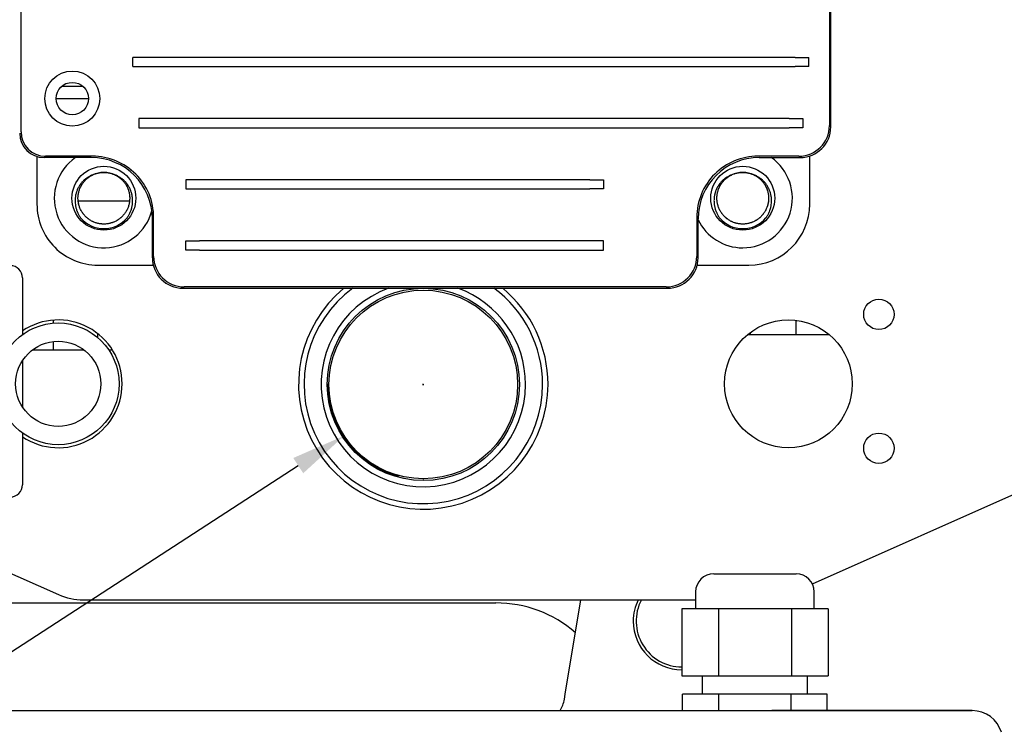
# Model space of a CAD drawing. Header units: millimetres. Extents: x -4265 to -1871, y -660 to 1033.
# Tile 9 of 42: x -3523 to -3362, y 587 to 704. Entities that reach past the tile are written whole.
import ezdxf

# ---------------------------------------------------------------- set-up
doc = ezdxf.new("R2010")
doc.units = ezdxf.units.MM
doc.dimstyles.get("Standard").update_dxf_attribs({"dimtxt": 20, "dimasz": 9, "dimexe": 9, "dimexo": 9, "dimgap": 9, "dimtad": 0, "dimtih": 1, "dimtoh": 1, "dimdsep": 46, "dimtxsty": 'Standard', "dimcen": 0.09, "dimadec": 0, "dimazin": 0, "dimtfac": 1, "dimtofl": 0, "dimtmove": 0, "dimatfit": 3, "dimfxl": 0, "dimtolj": 1, "dimtzin": 0, "dimarcsym": 0})

# ---------------------------------------------------------------- blocks, each defined once
blk = doc.blocks.new('*D21')
at = {"color": 0, "lineweight": -2}
for p, q in [((-3521.66, 712.02), (-3719.46, 712.02)), ((-3710.46, 703.02), (-3710.46, 449.65)), ((-3710.46, 158.28), (-3710.46, 411.65)), ((-3466.08, 149.28), (-3719.46, 149.28))]:
    blk.add_line(p, q, dxfattribs=at)
at = {"color": 0, "lineweight": 18}
for points in [[(-3711.96, 703.02), (-3708.96, 703.02), (-3710.46, 712.02)], [(-3711.96, 158.28), (-3708.96, 158.28), (-3710.46, 149.28)]]:
    blk.add_solid(points, dxfattribs=at)
at = {"layer": 'Defpoints', "color": 0, "lineweight": 18}
for p in [(-3710.46, 712.02), (-3512.66, 712.02), (-3457.08, 149.28)]:
    blk.add_point(p, dxfattribs=at)
at = {"color": 0, "lineweight": 18, "insert": (-3710.46, 430.65), "char_height": 20, "attachment_point": 5}
blk.add_mtext('\\A1;565', dxfattribs=at)
blk = doc.blocks.new('*D25')
at = {"color": 0, "lineweight": -2}
for p, q in [((-3457.12, 644.17), (-3456.94, 644.17)), ((-3457.03, 644.08), (-3457.03, 644.26)), ((-3618.52, 539.39), (-3477.59, 630.84)), ((-3627.52, 539.39), (-3618.52, 539.39))]:
    blk.add_line(p, q, dxfattribs=at)
at = {"color": 0, "lineweight": 18}
blk.add_solid([(-3478.4, 632.09), (-3476.77, 629.58), (-3470.04, 635.74)], dxfattribs=at)
at = {"layer": 'Defpoints', "color": 0, "lineweight": 18}
for p in [(-3444.03, 652.61), (-3470.04, 635.74)]:
    blk.add_point(p, dxfattribs=at)
at = {"color": 0, "lineweight": 18, "insert": (-3659.85, 539.39), "char_height": 20, "attachment_point": 5}
blk.add_mtext('\\A1;∅31', dxfattribs=at)

msp = doc.modelspace()

# ---------------------------------------------------------------- linework, layer by layer
for p, q in [((-3523.148, 685.694), (-3523.148, 767.74)), ((-3390.289, 767.74), (-3390.289, 686.699)), ((-3390.072, 686.485), (-3390.072, 739.493)), ((-3502.521, 697.916), (-3504.768, 697.916)), ((-3504.768, 696.409), (-3504.768, 697.916)), ((-3395.916, 697.916), (-3502.521, 697.916)), ((-3395.916, 697.916), (-3393.669, 697.916)), ((-3393.669, 696.409), (-3393.669, 697.916)), ((-3504.768, 696.409), (-3502.521, 696.409)), ((-3502.521, 696.409), (-3395.916, 696.409)), ((-3393.669, 696.409), (-3395.916, 696.409)), ((-3512.96, 693.154), (-3516.477, 693.154)), ((-3517.382, 691.154), (-3512.055, 691.154)), ((-3501.516, 687.866), (-3503.763, 687.866)), ((-3503.763, 687.866), (-3503.763, 686.359)), ((-3396.921, 687.866), (-3501.516, 687.866)), ((-3396.921, 687.866), (-3394.674, 687.866)), ((-3394.674, 687.866), (-3394.674, 686.359)), ((-3503.763, 686.359), (-3501.516, 686.359)), ((-3501.516, 686.359), (-3396.921, 686.359)), ((-3394.674, 686.359), (-3396.921, 686.359)), ((-3520.533, 681.64), (-3520.533, 673.777)), ((-3511.616, 681.461), (-3519.345, 681.461)), ((-3511.402, 681.678), (-3519.132, 681.678)), ((-3395.311, 681.678), (-3402.036, 681.678)), ((-3401.822, 681.461), (-3395.097, 681.461)), ((-3393.533, 673.777), (-3393.533, 681.71)), ((-3493.791, 677.816), (-3496.038, 677.816)), ((-3496.038, 677.816), (-3496.038, 676.309)), ((-3429.647, 677.816), (-3493.791, 677.816)), ((-3429.647, 677.816), (-3427.399, 677.816)), ((-3427.399, 677.816), (-3427.399, 676.309)), ((-3496.038, 676.309), (-3493.791, 676.309)), ((-3493.791, 676.309), (-3429.647, 676.309)), ((-3427.399, 676.309), (-3429.647, 676.309)), ((-3505.325, 674.277), (-3513.74, 674.277)), ((-3501.349, 665.216), (-3501.349, 671.624)), ((-3412.089, 671.624), (-3412.089, 665.216)), ((-3501.566, 665.003), (-3501.566, 671.411)), ((-3411.872, 665.003), (-3411.872, 671.411)), ((-3496.038, 667.766), (-3493.791, 667.766)), ((-3496.038, 666.259), (-3496.038, 667.766)), ((-3429.647, 667.766), (-3493.791, 667.766)), ((-3427.399, 667.766), (-3429.647, 667.766)), ((-3427.399, 666.259), (-3427.399, 667.766)), ((-3493.791, 666.259), (-3496.038, 666.259)), ((-3493.791, 666.259), (-3429.647, 666.259)), ((-3429.647, 666.259), (-3427.399, 666.259)), ((-3510.533, 663.777), (-3501.414, 663.777)), ((-3412.023, 663.777), (-3403.533, 663.777)), ((-3522.903, 661.688), (-3522.903, 652.373)), ((-3496.541, 659.978), (-3416.897, 659.978)), ((-3417.111, 660.195), (-3496.327, 660.195)), ((-3517.783, 654.249), (-3517.783, 654.75)), ((-3395.783, 652.327), (-3395.783, 654.702)), ((-3510.497, 651.846), (-3510.497, 652.495)), ((-3403.283, 652.327), (-3403.774, 652.327)), ((-3403.283, 652.327), (-3403.283, 652.714)), ((-3395.783, 652.327), (-3403.283, 652.327)), ((-3390.292, 652.327), (-3395.783, 652.327)), ((-3517.783, 649.827), (-3517.783, 651.237)), ((-3517.783, 649.827), (-3521.299, 649.827)), ((-3512.767, 649.827), (-3517.783, 649.827)), ((-3508.12, 649.827), (-3508.714, 649.827)), ((-3522.903, 648.091), (-3522.903, 640.463)), ((-3599.094, 646.138), (-3516.972, 609.639)), ((-3393.097, 611.415), (-3314.972, 646.138)), ((-3522.903, 636.181), (-3522.903, 627.688)), ((-3409.283, 613.077), (-3395.783, 613.077)), ((-3412.283, 610.077), (-3412.283, 607.277)), ((-3392.783, 607.277), (-3392.783, 610.077)), ((-3512.911, 608.777), (-3412.284, 608.777)), ((-3433.704, 593.277), (-3431.12, 608.777)), ((-3534.939, 608.277), (-3445.127, 608.277)), ((-3408.537, 607.277), (-3414.542, 607.277)), ((-3414.542, 607.277), (-3414.542, 596.277)), ((-3396.529, 607.277), (-3408.537, 607.277)), ((-3408.537, 607.277), (-3408.537, 596.277)), ((-3390.524, 607.277), (-3396.529, 607.277)), ((-3396.529, 607.277), (-3396.529, 596.277)), ((-3390.524, 607.277), (-3390.524, 596.277)), ((-3414.542, 596.277), (-3408.537, 596.277)), ((-3411.183, 596.277), (-3411.183, 593.277)), ((-3408.537, 596.277), (-3396.529, 596.277)), ((-3396.529, 596.277), (-3390.524, 596.277)), ((-3393.883, 593.277), (-3393.883, 596.277)), ((-3433.841, 592.455), (-3433.704, 593.277)), ((-3408.48, 593.277), (-3414.426, 593.277)), ((-3414.426, 590.577), (-3414.426, 593.277)), ((-3396.586, 593.277), (-3408.48, 593.277)), ((-3408.48, 590.577), (-3408.48, 593.277)), ((-3390.64, 593.277), (-3396.586, 593.277)), ((-3396.586, 590.577), (-3396.586, 593.277)), ((-3390.64, 590.577), (-3390.64, 593.277)), ((-3585.533, 590.577), (-3406.256, 590.577)), ((-3406.256, 590.577), (-3399.779, 590.577)), ((-3399.779, 590.577), (-3366.812, 590.577)), ((-3366.807, 590.577), (-3399.774, 590.577))]:
    msp.add_line(p, q)
for centre, radius in [((-3514.719, 691.154), 4.523), ((-3514.719, 691.154), 2.663), ((-3509.533, 674.777), 5.25), ((-3404.533, 674.777), 5.25), ((-3457.033, 644.172), 15.8), ((-3457.033, 644.172), 15.5), ((-3382.163, 655.688), 2.5), ((-3517.033, 644.277), 10), ((-3397.033, 644.277), 10.5), ((-3517.033, 644.277), 7), ((-3382.163, 633.688), 2.5)]:
    msp.add_circle(centre, radius)
for centre, radius, start, end in [((-3509.533, 674.777), 8.15, 124.91437, 345.29625), ((-3404.533, 674.777), 8.15, 270, 55.09125), ((-3509.533, 674.777), 4.25, 63.72569, 116.27487), ((-3404.533, 674.777), 4.25, 63.72569, 116.27487), ((-3510.533, 673.777), 10, 180, 270.00002), ((-3403.533, 673.777), 10, 270.00002, 0), ((-3509.533, 674.777), 5, 220.20534, 319.79466), ((-3404.533, 674.777), 5, 220.20534, 319.79466), ((-3404.533, 674.777), 8.15, 205.77375, 270), ((-3524.903, 661.688), 2, 0, 90), ((-3457.033, 644.172), 20.5, 129.56063, 0), ((-3457.033, 644.172), 19.6, 126.25875, 0), ((-3457.033, 644.172), 16.8, 109.81687, 0), ((-3457.033, 644.172), 16.8, 0, 70.18875), ((-3457.033, 644.172), 19.6, 0, 53.74688), ((-3457.033, 644.172), 20.5, 0, 50.445), ((-3517.033, 644.277), 10.5, 0, 123.99188), ((-3517.033, 644.277), 10.5, 236.00812, 0), ((-3457.033, 644.277), 15.75, 180, 254.79), ((-3457.033, 644.277), 15.75, 269.6175, 270.32063), ((-3524.903, 627.688), 2, 270, 0), ((-3409.283, 610.077), 3, 90, 180), ((-3395.783, 610.077), 3, 0, 90), ((-3512.911, 618.777), 10, 246.03753, 270), ((-3414.533, 605.277), 8, 154.05188, 180), ((-3414.533, 605.277), 7.519, 152.25187, 270), ((-3445.127, 588.277), 20, 49.05165, 90), ((-3414.533, 605.277), 8, 180, 269.93812), ((-3438.773, 593.277), 5, 327.31594, 350.53768), ((-3366.812, 585.577), 5, 16.68495, 90)]:
    msp.add_arc(centre, radius, start, end)
for centre, major_axis, start_param, end_param in [((-3395.315, 686.703), (3.553, -3.553), 5.4984889, 7.0678817), ((-3395.097, 686.486), (3.553, -3.553), 5.4977937, 7.0685774), ((-3519.345, 685.481), (-2.843, -2.843), 5.4977932, 7.0685769), ((-3519.128, 685.698), (-2.843, -2.843), 5.4986629, 7.0677078), ((-3511.616, 671.41), (-7.107, -7.107), 2.3562006, 3.9269847), ((-3511.399, 671.628), (-7.107, -7.107), 2.3558527, 3.9273326), ((-3402.039, 671.628), (-7.107, 7.107), 5.4974454, 7.0689252), ((-3401.822, 671.41), (-7.107, 7.107), 5.4977932, 7.0685774), ((-3496.323, 665.22), (3.553, 3.553), 2.3568963, 3.926289), ((-3417.114, 665.22), (3.553, -3.553), 5.4984889, 7.0678817), ((-3496.541, 665.003), (3.553, 3.553), 2.3562006, 3.9269844), ((-3416.897, 665.003), (3.553, -3.553), 5.4977936, 7.0685774)]:
    msp.add_ellipse(centre, major_axis=major_axis, ratio=0.9999878, start_param=start_param, end_param=end_param)
for points, knots in [([(-3511.414, 678.588), (-3511.579, 678.525), (-3511.739, 678.453), (-3512.05, 678.289), (-3512.2, 678.198), (-3512.381, 678.072), (-3512.417, 678.046), (-3512.488, 677.993), (-3512.523, 677.967), (-3512.627, 677.885), (-3512.694, 677.829), (-3512.889, 677.654), (-3513.012, 677.53), (-3513.186, 677.333), (-3513.242, 677.265), (-3513.323, 677.161), (-3513.35, 677.126), (-3513.402, 677.055), (-3513.428, 677.019), (-3513.553, 676.838), (-3513.644, 676.688), (-3513.808, 676.379), (-3513.88, 676.22), (-3513.976, 675.975), (-3514.005, 675.893), (-3514.046, 675.767), (-3514.059, 675.724), (-3514.084, 675.64), (-3514.096, 675.597), (-3514.152, 675.385), (-3514.187, 675.213), (-3514.237, 674.868), (-3514.253, 674.694), (-3514.261, 674.431), (-3514.262, 674.343), (-3514.258, 674.21), (-3514.257, 674.166), (-3514.252, 674.078), (-3514.249, 674.034), (-3514.232, 673.815), (-3514.209, 673.642), (-3514.143, 673.299), (-3514.101, 673.129), (-3514.024, 672.878), (-3513.996, 672.794), (-3513.95, 672.67), (-3513.934, 672.629), (-3513.902, 672.547), (-3513.885, 672.506), (-3513.798, 672.304), (-3513.642, 671.99), (-3513.454, 671.693), (-3513.352, 671.549)], [0, 0, 0, 0, 0.0625, 0.0625, 0.125, 0.125, 0.140625, 0.140625, 0.15625, 0.15625, 0.1875, 0.1875, 0.25, 0.25, 0.28125, 0.28125, 0.296875, 0.296875, 0.3125, 0.3125, 0.375, 0.375, 0.4375, 0.4375, 0.46875, 0.46875, 0.484375, 0.484375, 0.5, 0.5, 0.5625, 0.5625, 0.625, 0.625, 0.65625, 0.65625, 0.671875, 0.671875, 0.6875, 0.6875, 0.75, 0.75, 0.8125, 0.8125, 0.84375, 0.84375, 0.859375, 0.859375, 0.875, 0.875, 0.9375, 1, 1, 1, 1]), ([(-3507.652, 678.588), (-3507.484, 678.505), (-3507.162, 678.319), (-3506.868, 678.093), (-3506.692, 677.939), (-3506.658, 677.907), (-3506.59, 677.843), (-3506.489, 677.746), (-3506.394, 677.644), (-3506.212, 677.435), (-3506.1, 677.289), (-3505.946, 677.058), (-3505.897, 676.979), (-3505.827, 676.858), (-3505.804, 676.817), (-3505.76, 676.735), (-3505.739, 676.693), (-3505.636, 676.484), (-3505.566, 676.313), (-3505.448, 675.963), (-3505.4, 675.785), (-3505.355, 675.557), (-3505.347, 675.511), (-3505.331, 675.418), (-3505.325, 675.372), (-3505.307, 675.233), (-3505.298, 675.141), (-3505.28, 674.864), (-3505.28, 674.679), (-3505.298, 674.403), (-3505.308, 674.311), (-3505.326, 674.172), (-3505.333, 674.126), (-3505.348, 674.034), (-3505.357, 673.988), (-3505.402, 673.759), (-3505.451, 673.58), (-3505.57, 673.231), (-3505.641, 673.06), (-3505.743, 672.852), (-3505.765, 672.811), (-3505.809, 672.729), (-3505.831, 672.688), (-3505.902, 672.567), (-3505.951, 672.488), (-3506.106, 672.257), (-3506.219, 672.11), (-3506.462, 671.833), (-3506.594, 671.702), (-3506.769, 671.548), (-3506.805, 671.518), (-3506.877, 671.459), (-3506.987, 671.372), (-3507.1, 671.291), (-3507.33, 671.138), (-3507.49, 671.045), (-3507.74, 670.923), (-3507.824, 670.885), (-3507.954, 670.831), (-3507.997, 670.814), (-3508.085, 670.781), (-3508.129, 670.765), (-3508.349, 670.691), (-3508.527, 670.644), (-3508.889, 670.572), (-3509.073, 670.548), (-3509.305, 670.533), (-3509.352, 670.531), (-3509.446, 670.528), (-3509.586, 670.526), (-3509.725, 670.53), (-3510.001, 670.549), (-3510.184, 670.573), (-3510.456, 670.628), (-3510.547, 670.649), (-3510.681, 670.685), (-3510.726, 670.698), (-3510.816, 670.725), (-3510.86, 670.739), (-3511.081, 670.815), (-3511.252, 670.886), (-3511.583, 671.049), (-3511.743, 671.142), (-3511.936, 671.271), (-3511.974, 671.298), (-3512.05, 671.352), (-3512.087, 671.38), (-3512.198, 671.465), (-3512.27, 671.524), (-3512.479, 671.708), (-3512.609, 671.839), (-3512.792, 672.047), (-3512.85, 672.119), (-3512.935, 672.229), (-3512.963, 672.267), (-3513.017, 672.342), (-3513.043, 672.381), (-3513.173, 672.576), (-3513.266, 672.736), (-3513.428, 673.068), (-3513.499, 673.238), (-3513.588, 673.502), (-3513.615, 673.591), (-3513.651, 673.726), (-3513.663, 673.772), (-3513.684, 673.863), (-3513.693, 673.908), (-3513.738, 674.136), (-3513.762, 674.319), (-3513.786, 674.687), (-3513.786, 674.873), (-3513.771, 675.106), (-3513.767, 675.152), (-3513.757, 675.245), (-3513.741, 675.384), (-3513.718, 675.521), (-3513.664, 675.793), (-3513.616, 675.971), (-3513.527, 676.234), (-3513.494, 676.321), (-3513.44, 676.45), (-3513.422, 676.493), (-3513.383, 676.578), (-3513.363, 676.62), (-3513.26, 676.829), (-3513.074, 677.149), (-3512.849, 677.442), (-3512.695, 677.617), (-3512.664, 677.651), (-3512.6, 677.719), (-3512.567, 677.753), (-3512.468, 677.852), (-3512.401, 677.915), (-3512.192, 678.098), (-3512.045, 678.21), (-3511.814, 678.364), (-3511.736, 678.413), (-3511.615, 678.482), (-3511.574, 678.505), (-3511.492, 678.549), (-3511.45, 678.57), (-3511.241, 678.673), (-3511.069, 678.744), (-3510.72, 678.862), (-3510.541, 678.91), (-3510.314, 678.955), (-3510.268, 678.963), (-3510.176, 678.978), (-3510.13, 678.985), (-3509.99, 679.003), (-3509.898, 679.012), (-3509.62, 679.03), (-3509.436, 679.03), (-3509.067, 679.005), (-3508.883, 678.981), (-3508.654, 678.935), (-3508.608, 678.925), (-3508.518, 678.904), (-3508.382, 678.87), (-3508.249, 678.83), (-3507.987, 678.74), (-3507.817, 678.669), (-3507.568, 678.546), (-3507.486, 678.503), (-3507.364, 678.432), (-3507.324, 678.408), (-3507.245, 678.359), (-3507.206, 678.334), (-3507.013, 678.204), (-3506.866, 678.092), (-3506.589, 677.848), (-3506.458, 677.717), (-3506.305, 677.542), (-3506.275, 677.506), (-3506.215, 677.434), (-3506.128, 677.324), (-3506.048, 677.211), (-3505.894, 676.98), (-3505.802, 676.82), (-3505.679, 676.571), (-3505.641, 676.487), (-3505.588, 676.358), (-3505.57, 676.314), (-3505.538, 676.227), (-3505.522, 676.183), (-3505.447, 675.962), (-3505.352, 675.604), (-3505.304, 675.238), (-3505.289, 675.006), (-3505.287, 674.959), (-3505.284, 674.866), (-3505.283, 674.819), (-3505.283, 674.679), (-3505.286, 674.586), (-3505.305, 674.309), (-3505.329, 674.126), (-3505.383, 673.854), (-3505.404, 673.764), (-3505.441, 673.63), (-3505.453, 673.585), (-3505.48, 673.496), (-3505.495, 673.451), (-3505.57, 673.23), (-3505.641, 673.059), (-3505.805, 672.728), (-3505.898, 672.568), (-3506.052, 672.337), (-3506.107, 672.261), (-3506.192, 672.15), (-3506.221, 672.113), (-3506.28, 672.041), (-3506.31, 672.006), (-3506.464, 671.831), (-3506.594, 671.701), (-3506.872, 671.458), (-3507.019, 671.345), (-3507.213, 671.215), (-3507.253, 671.19), (-3507.332, 671.141), (-3507.452, 671.069), (-3507.575, 671.004), (-3507.823, 670.882), (-3507.994, 670.811), (-3508.257, 670.722), (-3508.346, 670.695), (-3508.481, 670.659), (-3508.526, 670.648), (-3508.617, 670.627), (-3508.663, 670.617), (-3508.891, 670.572), (-3509.075, 670.548), (-3509.443, 670.524), (-3509.628, 670.524), (-3509.86, 670.539), (-3509.907, 670.543), (-3510, 670.552), (-3510.046, 670.558), (-3510.185, 670.576), (-3510.276, 670.591), (-3510.548, 670.646), (-3510.727, 670.694), (-3510.989, 670.783), (-3511.076, 670.816), (-3511.205, 670.869), (-3511.247, 670.888), (-3511.332, 670.926), (-3511.375, 670.947), (-3511.584, 671.05), (-3511.744, 671.143), (-3512.051, 671.348), (-3512.197, 671.461), (-3512.372, 671.614), (-3512.406, 671.645), (-3512.474, 671.709), (-3512.508, 671.742), (-3512.607, 671.841), (-3512.671, 671.909), (-3512.854, 672.118), (-3512.966, 672.265), (-3513.171, 672.572), (-3513.264, 672.733), (-3513.388, 672.984), (-3513.426, 673.069), (-3513.497, 673.241), (-3513.529, 673.327), (-3513.618, 673.59), (-3513.666, 673.768), (-3513.72, 674.041), (-3513.735, 674.133), (-3513.753, 674.272), (-3513.758, 674.318), (-3513.767, 674.411), (-3513.771, 674.457), (-3513.786, 674.689), (-3513.786, 674.874), (-3513.761, 675.242), (-3513.737, 675.426), (-3513.692, 675.655), (-3513.682, 675.7), (-3513.66, 675.791), (-3513.626, 675.927), (-3513.586, 676.06), (-3513.496, 676.322), (-3513.426, 676.493), (-3513.303, 676.742), (-3513.259, 676.823), (-3513.189, 676.944), (-3513.165, 676.984), (-3513.116, 677.064), (-3513.09, 677.103), (-3512.961, 677.297), (-3512.848, 677.443), (-3512.604, 677.721), (-3512.473, 677.851), (-3512.299, 678.004), (-3512.263, 678.035), (-3512.191, 678.094), (-3512.154, 678.123), (-3512.043, 678.208), (-3511.967, 678.262), (-3511.736, 678.416), (-3511.576, 678.508), (-3511.408, 678.591), (-3511.405, 678.593), (-3511.402, 678.594)], [0, 0, 0, 0, 0.0112338, 0.0224677, 0.0224677, 0.0252762, 0.0252762, 0.0280846, 0.0337015, 0.0337015, 0.0449354, 0.0449354, 0.0505523, 0.0505523, 0.0533608, 0.0533608, 0.0561692, 0.0561692, 0.0674031, 0.0674031, 0.0786369, 0.0786369, 0.0814454, 0.0814454, 0.0842539, 0.0842539, 0.0898708, 0.0898708, 0.1011046, 0.1011046, 0.1067216, 0.1067216, 0.10953, 0.10953, 0.1123385, 0.1123385, 0.1235723, 0.1235723, 0.1348062, 0.1348062, 0.1376146, 0.1376146, 0.1404231, 0.1404231, 0.14604, 0.14604, 0.1572739, 0.1572739, 0.1685077, 0.1685077, 0.1713162, 0.1713162, 0.1741247, 0.1797416, 0.1797416, 0.1909754, 0.1909754, 0.1965923, 0.1965923, 0.1994008, 0.1994008, 0.2022093, 0.2022093, 0.2134431, 0.2134431, 0.224677, 0.224677, 0.2274854, 0.2274854, 0.2302939, 0.2359108, 0.2359108, 0.2471447, 0.2471447, 0.2527616, 0.2527616, 0.2555701, 0.2555701, 0.2583785, 0.2583785, 0.2696124, 0.2696124, 0.2808462, 0.2808462, 0.2836547, 0.2836547, 0.2864631, 0.2864631, 0.2920801, 0.2920801, 0.3033139, 0.3033139, 0.3089308, 0.3089308, 0.3117393, 0.3117393, 0.3145478, 0.3145478, 0.3257816, 0.3257816, 0.3370155, 0.3370155, 0.3426324, 0.3426324, 0.3454408, 0.3454408, 0.3482493, 0.3482493, 0.3594832, 0.3594832, 0.370717, 0.370717, 0.3735255, 0.3735255, 0.3763339, 0.3819508, 0.3819508, 0.3931847, 0.3931847, 0.3988016, 0.3988016, 0.4016101, 0.4016101, 0.4044185, 0.4044185, 0.4156524, 0.4268862, 0.4268862, 0.4296947, 0.4296947, 0.4325032, 0.4325032, 0.4381201, 0.4381201, 0.4493539, 0.4493539, 0.4549709, 0.4549709, 0.4577793, 0.4577793, 0.4605878, 0.4605878, 0.4718216, 0.4718216, 0.4830555, 0.4830555, 0.4858639, 0.4858639, 0.4886724, 0.4886724, 0.4942893, 0.4942893, 0.5055232, 0.5055232, 0.516757, 0.516757, 0.5195655, 0.5195655, 0.522374, 0.5279909, 0.5279909, 0.5392247, 0.5392247, 0.5448417, 0.5448417, 0.5476501, 0.5476501, 0.5504586, 0.5504586, 0.5616924, 0.5616924, 0.5729263, 0.5729263, 0.5757347, 0.5757347, 0.5785432, 0.5841601, 0.5841601, 0.595394, 0.595394, 0.6010109, 0.6010109, 0.6038194, 0.6038194, 0.6066278, 0.6066278, 0.6178617, 0.6290955, 0.6290955, 0.631904, 0.631904, 0.6347124, 0.6347124, 0.6403294, 0.6403294, 0.6515632, 0.6515632, 0.6571801, 0.6571801, 0.6599886, 0.6599886, 0.6627971, 0.6627971, 0.6740309, 0.6740309, 0.6852648, 0.6852648, 0.6908817, 0.6908817, 0.6936901, 0.6936901, 0.6964986, 0.6964986, 0.7077325, 0.7077325, 0.7189663, 0.7189663, 0.7217748, 0.7217748, 0.7245832, 0.7302002, 0.7302002, 0.741434, 0.741434, 0.7470509, 0.7470509, 0.7498594, 0.7498594, 0.7526678, 0.7526678, 0.7639017, 0.7639017, 0.7751355, 0.7751355, 0.777944, 0.777944, 0.7807525, 0.7807525, 0.7863694, 0.7863694, 0.7976032, 0.7976032, 0.8032202, 0.8032202, 0.8060286, 0.8060286, 0.8088371, 0.8088371, 0.8200709, 0.8200709, 0.8313048, 0.8313048, 0.8341132, 0.8341132, 0.8369217, 0.8369217, 0.8425386, 0.8425386, 0.8537725, 0.8537725, 0.8650063, 0.8650063, 0.8706233, 0.8706233, 0.8762402, 0.8762402, 0.887474, 0.887474, 0.893091, 0.893091, 0.8958994, 0.8958994, 0.8987079, 0.8987079, 0.9099417, 0.9099417, 0.9211756, 0.9211756, 0.923984, 0.923984, 0.9267925, 0.9324094, 0.9324094, 0.9436433, 0.9436433, 0.9492602, 0.9492602, 0.9520687, 0.9520687, 0.9548771, 0.9548771, 0.966111, 0.966111, 0.9773448, 0.9773448, 0.9801533, 0.9801533, 0.9829617, 0.9829617, 0.9885787, 0.9885787, 0.9998125, 0.9998125, 1, 1, 1, 1]), ([(-3505.714, 671.549), (-3505.612, 671.693), (-3505.518, 671.841), (-3505.346, 672.146), (-3505.269, 672.302), (-3505.13, 672.623), (-3505.069, 672.788), (-3505.004, 673), (-3504.992, 673.042), (-3504.968, 673.127), (-3504.935, 673.255), (-3504.907, 673.383), (-3504.858, 673.641), (-3504.834, 673.814), (-3504.806, 674.162), (-3504.802, 674.337), (-3504.809, 674.558), (-3504.811, 674.602), (-3504.816, 674.69), (-3504.826, 674.823), (-3504.841, 674.953), (-3504.879, 675.213), (-3504.914, 675.384), (-3505.003, 675.722), (-3505.056, 675.889), (-3505.136, 676.094), (-3505.153, 676.135), (-3505.187, 676.216), (-3505.205, 676.257), (-3505.26, 676.377), (-3505.299, 676.456), (-3505.422, 676.689), (-3505.513, 676.838), (-3505.711, 677.125), (-3505.819, 677.263), (-3505.965, 677.429), (-3505.994, 677.461), (-3506.055, 677.526), (-3506.086, 677.558), (-3506.179, 677.652), (-3506.242, 677.712), (-3506.438, 677.888), (-3506.575, 677.996), (-3506.862, 678.195), (-3507.012, 678.287), (-3507.207, 678.39), (-3507.247, 678.41), (-3507.326, 678.449), (-3507.446, 678.506), (-3507.569, 678.557), (-3507.652, 678.588)], [0, 0, 0, 0, 0.0625, 0.0625, 0.125, 0.125, 0.1875, 0.1875, 0.203125, 0.203125, 0.21875, 0.25, 0.25, 0.3125, 0.3125, 0.375, 0.375, 0.390625, 0.390625, 0.40625, 0.4375, 0.4375, 0.5, 0.5, 0.5625, 0.5625, 0.578125, 0.578125, 0.59375, 0.59375, 0.625, 0.625, 0.6875, 0.6875, 0.75, 0.75, 0.765625, 0.765625, 0.78125, 0.78125, 0.8125, 0.8125, 0.875, 0.875, 0.9375, 0.9375, 0.953125, 0.953125, 0.96875, 1, 1, 1, 1]), ([(-3406.414, 678.588), (-3406.579, 678.525), (-3406.739, 678.453), (-3407.05, 678.289), (-3407.2, 678.198), (-3407.381, 678.072), (-3407.417, 678.046), (-3407.488, 677.993), (-3407.523, 677.967), (-3407.627, 677.885), (-3407.694, 677.829), (-3407.889, 677.654), (-3408.012, 677.53), (-3408.186, 677.333), (-3408.242, 677.265), (-3408.323, 677.161), (-3408.35, 677.126), (-3408.402, 677.055), (-3408.428, 677.019), (-3408.553, 676.838), (-3408.644, 676.688), (-3408.808, 676.379), (-3408.88, 676.22), (-3408.976, 675.975), (-3409.005, 675.893), (-3409.046, 675.767), (-3409.059, 675.724), (-3409.084, 675.64), (-3409.096, 675.597), (-3409.152, 675.385), (-3409.187, 675.213), (-3409.237, 674.868), (-3409.253, 674.694), (-3409.261, 674.431), (-3409.262, 674.343), (-3409.258, 674.21), (-3409.257, 674.166), (-3409.252, 674.078), (-3409.249, 674.034), (-3409.232, 673.815), (-3409.209, 673.642), (-3409.143, 673.299), (-3409.101, 673.129), (-3409.024, 672.878), (-3408.996, 672.794), (-3408.95, 672.67), (-3408.934, 672.629), (-3408.902, 672.547), (-3408.885, 672.506), (-3408.798, 672.304), (-3408.642, 671.99), (-3408.454, 671.693), (-3408.352, 671.549)], [0, 0, 0, 0, 0.0625, 0.0625, 0.125, 0.125, 0.140625, 0.140625, 0.15625, 0.15625, 0.1875, 0.1875, 0.25, 0.25, 0.28125, 0.28125, 0.296875, 0.296875, 0.3125, 0.3125, 0.375, 0.375, 0.4375, 0.4375, 0.46875, 0.46875, 0.484375, 0.484375, 0.5, 0.5, 0.5625, 0.5625, 0.625, 0.625, 0.65625, 0.65625, 0.671875, 0.671875, 0.6875, 0.6875, 0.75, 0.75, 0.8125, 0.8125, 0.84375, 0.84375, 0.859375, 0.859375, 0.875, 0.875, 0.9375, 1, 1, 1, 1]), ([(-3402.652, 678.588), (-3402.484, 678.505), (-3402.162, 678.319), (-3401.868, 678.093), (-3401.692, 677.939), (-3401.658, 677.907), (-3401.59, 677.843), (-3401.489, 677.746), (-3401.394, 677.644), (-3401.212, 677.435), (-3401.1, 677.289), (-3400.946, 677.058), (-3400.897, 676.979), (-3400.827, 676.858), (-3400.804, 676.817), (-3400.76, 676.735), (-3400.739, 676.693), (-3400.636, 676.484), (-3400.566, 676.313), (-3400.448, 675.963), (-3400.4, 675.785), (-3400.355, 675.557), (-3400.347, 675.511), (-3400.331, 675.418), (-3400.325, 675.372), (-3400.307, 675.233), (-3400.298, 675.141), (-3400.28, 674.864), (-3400.28, 674.679), (-3400.298, 674.403), (-3400.308, 674.311), (-3400.326, 674.172), (-3400.333, 674.126), (-3400.348, 674.034), (-3400.357, 673.988), (-3400.402, 673.759), (-3400.451, 673.58), (-3400.57, 673.231), (-3400.641, 673.06), (-3400.743, 672.852), (-3400.765, 672.811), (-3400.809, 672.729), (-3400.832, 672.688), (-3400.902, 672.567), (-3400.951, 672.488), (-3401.106, 672.257), (-3401.219, 672.11), (-3401.462, 671.833), (-3401.594, 671.702), (-3401.769, 671.548), (-3401.805, 671.518), (-3401.877, 671.459), (-3401.987, 671.372), (-3402.1, 671.291), (-3402.33, 671.138), (-3402.49, 671.045), (-3402.74, 670.923), (-3402.824, 670.885), (-3402.954, 670.831), (-3402.997, 670.814), (-3403.085, 670.781), (-3403.129, 670.765), (-3403.349, 670.691), (-3403.527, 670.644), (-3403.89, 670.572), (-3404.073, 670.548), (-3404.305, 670.533), (-3404.352, 670.531), (-3404.446, 670.528), (-3404.586, 670.526), (-3404.725, 670.53), (-3405.001, 670.549), (-3405.184, 670.573), (-3405.456, 670.628), (-3405.547, 670.649), (-3405.681, 670.685), (-3405.726, 670.698), (-3405.816, 670.725), (-3405.86, 670.739), (-3406.081, 670.815), (-3406.252, 670.886), (-3406.583, 671.049), (-3406.743, 671.142), (-3406.936, 671.271), (-3406.974, 671.298), (-3407.05, 671.352), (-3407.087, 671.38), (-3407.198, 671.465), (-3407.27, 671.524), (-3407.479, 671.708), (-3407.609, 671.839), (-3407.792, 672.047), (-3407.85, 672.119), (-3407.935, 672.229), (-3407.963, 672.267), (-3408.017, 672.342), (-3408.043, 672.381), (-3408.173, 672.576), (-3408.266, 672.736), (-3408.429, 673.068), (-3408.499, 673.238), (-3408.588, 673.502), (-3408.615, 673.591), (-3408.651, 673.726), (-3408.663, 673.772), (-3408.684, 673.863), (-3408.693, 673.908), (-3408.738, 674.136), (-3408.762, 674.319), (-3408.786, 674.687), (-3408.786, 674.873), (-3408.771, 675.106), (-3408.767, 675.152), (-3408.757, 675.245), (-3408.741, 675.384), (-3408.718, 675.521), (-3408.664, 675.793), (-3408.616, 675.971), (-3408.527, 676.234), (-3408.494, 676.321), (-3408.44, 676.45), (-3408.422, 676.493), (-3408.383, 676.578), (-3408.363, 676.62), (-3408.26, 676.829), (-3408.074, 677.149), (-3407.849, 677.442), (-3407.695, 677.617), (-3407.664, 677.651), (-3407.6, 677.719), (-3407.567, 677.753), (-3407.468, 677.852), (-3407.401, 677.915), (-3407.192, 678.098), (-3407.045, 678.21), (-3406.814, 678.364), (-3406.736, 678.413), (-3406.615, 678.482), (-3406.574, 678.505), (-3406.492, 678.549), (-3406.45, 678.57), (-3406.241, 678.673), (-3406.069, 678.744), (-3405.72, 678.862), (-3405.541, 678.91), (-3405.314, 678.955), (-3405.268, 678.963), (-3405.176, 678.978), (-3405.13, 678.985), (-3404.99, 679.003), (-3404.898, 679.012), (-3404.62, 679.03), (-3404.436, 679.03), (-3404.067, 679.005), (-3403.883, 678.981), (-3403.654, 678.935), (-3403.608, 678.925), (-3403.518, 678.904), (-3403.382, 678.87), (-3403.25, 678.83), (-3402.987, 678.74), (-3402.817, 678.669), (-3402.568, 678.546), (-3402.486, 678.503), (-3402.364, 678.432), (-3402.324, 678.408), (-3402.245, 678.359), (-3402.206, 678.334), (-3402.013, 678.204), (-3401.866, 678.092), (-3401.589, 677.848), (-3401.458, 677.717), (-3401.305, 677.542), (-3401.275, 677.506), (-3401.215, 677.434), (-3401.128, 677.324), (-3401.048, 677.211), (-3400.894, 676.98), (-3400.802, 676.82), (-3400.679, 676.571), (-3400.641, 676.487), (-3400.588, 676.358), (-3400.57, 676.314), (-3400.538, 676.227), (-3400.522, 676.183), (-3400.447, 675.962), (-3400.352, 675.604), (-3400.304, 675.238), (-3400.289, 675.006), (-3400.287, 674.959), (-3400.284, 674.866), (-3400.283, 674.819), (-3400.283, 674.679), (-3400.286, 674.586), (-3400.305, 674.309), (-3400.329, 674.126), (-3400.383, 673.854), (-3400.404, 673.764), (-3400.441, 673.63), (-3400.453, 673.585), (-3400.48, 673.496), (-3400.495, 673.451), (-3400.57, 673.23), (-3400.641, 673.059), (-3400.805, 672.728), (-3400.898, 672.568), (-3401.052, 672.337), (-3401.107, 672.261), (-3401.192, 672.15), (-3401.221, 672.113), (-3401.28, 672.041), (-3401.31, 672.006), (-3401.464, 671.831), (-3401.594, 671.701), (-3401.872, 671.458), (-3402.019, 671.345), (-3402.213, 671.215), (-3402.253, 671.19), (-3402.332, 671.141), (-3402.452, 671.069), (-3402.575, 671.004), (-3402.823, 670.882), (-3402.994, 670.811), (-3403.257, 670.722), (-3403.346, 670.695), (-3403.481, 670.659), (-3403.526, 670.648), (-3403.617, 670.627), (-3403.663, 670.617), (-3403.891, 670.572), (-3404.075, 670.548), (-3404.443, 670.524), (-3404.628, 670.524), (-3404.86, 670.539), (-3404.907, 670.543), (-3405, 670.552), (-3405.046, 670.558), (-3405.185, 670.576), (-3405.276, 670.591), (-3405.548, 670.646), (-3405.727, 670.694), (-3405.989, 670.783), (-3406.076, 670.816), (-3406.205, 670.869), (-3406.247, 670.888), (-3406.332, 670.926), (-3406.375, 670.947), (-3406.584, 671.05), (-3406.744, 671.143), (-3407.051, 671.348), (-3407.197, 671.461), (-3407.372, 671.614), (-3407.406, 671.645), (-3407.474, 671.709), (-3407.508, 671.742), (-3407.607, 671.841), (-3407.671, 671.909), (-3407.854, 672.118), (-3407.966, 672.265), (-3408.171, 672.572), (-3408.264, 672.733), (-3408.388, 672.984), (-3408.426, 673.069), (-3408.497, 673.241), (-3408.529, 673.327), (-3408.618, 673.59), (-3408.666, 673.768), (-3408.72, 674.041), (-3408.735, 674.133), (-3408.753, 674.272), (-3408.758, 674.318), (-3408.767, 674.411), (-3408.771, 674.457), (-3408.786, 674.689), (-3408.786, 674.874), (-3408.761, 675.242), (-3408.737, 675.426), (-3408.692, 675.655), (-3408.682, 675.7), (-3408.66, 675.791), (-3408.626, 675.927), (-3408.586, 676.06), (-3408.496, 676.322), (-3408.426, 676.493), (-3408.303, 676.742), (-3408.259, 676.823), (-3408.189, 676.944), (-3408.165, 676.984), (-3408.116, 677.064), (-3408.09, 677.103), (-3407.961, 677.297), (-3407.848, 677.443), (-3407.604, 677.721), (-3407.473, 677.851), (-3407.299, 678.004), (-3407.263, 678.035), (-3407.191, 678.094), (-3407.154, 678.123), (-3407.043, 678.208), (-3406.967, 678.262), (-3406.736, 678.416), (-3406.576, 678.508), (-3406.408, 678.591), (-3406.405, 678.593), (-3406.402, 678.594)], [0, 0, 0, 0, 0.0112338, 0.0224677, 0.0224677, 0.0252762, 0.0252762, 0.0280846, 0.0337015, 0.0337015, 0.0449354, 0.0449354, 0.0505523, 0.0505523, 0.0533608, 0.0533608, 0.0561692, 0.0561692, 0.0674031, 0.0674031, 0.0786369, 0.0786369, 0.0814454, 0.0814454, 0.0842539, 0.0842539, 0.0898708, 0.0898708, 0.1011046, 0.1011046, 0.1067216, 0.1067216, 0.10953, 0.10953, 0.1123385, 0.1123385, 0.1235723, 0.1235723, 0.1348062, 0.1348062, 0.1376146, 0.1376146, 0.1404231, 0.1404231, 0.14604, 0.14604, 0.1572739, 0.1572739, 0.1685077, 0.1685077, 0.1713162, 0.1713162, 0.1741247, 0.1797416, 0.1797416, 0.1909754, 0.1909754, 0.1965923, 0.1965923, 0.1994008, 0.1994008, 0.2022093, 0.2022093, 0.2134431, 0.2134431, 0.224677, 0.224677, 0.2274854, 0.2274854, 0.2302939, 0.2359108, 0.2359108, 0.2471447, 0.2471447, 0.2527616, 0.2527616, 0.2555701, 0.2555701, 0.2583785, 0.2583785, 0.2696124, 0.2696124, 0.2808462, 0.2808462, 0.2836547, 0.2836547, 0.2864631, 0.2864631, 0.2920801, 0.2920801, 0.3033139, 0.3033139, 0.3089308, 0.3089308, 0.3117393, 0.3117393, 0.3145478, 0.3145478, 0.3257816, 0.3257816, 0.3370155, 0.3370155, 0.3426324, 0.3426324, 0.3454408, 0.3454408, 0.3482493, 0.3482493, 0.3594832, 0.3594832, 0.370717, 0.370717, 0.3735255, 0.3735255, 0.3763339, 0.3819508, 0.3819508, 0.3931847, 0.3931847, 0.3988016, 0.3988016, 0.4016101, 0.4016101, 0.4044185, 0.4044185, 0.4156524, 0.4268862, 0.4268862, 0.4296947, 0.4296947, 0.4325032, 0.4325032, 0.4381201, 0.4381201, 0.4493539, 0.4493539, 0.4549709, 0.4549709, 0.4577793, 0.4577793, 0.4605878, 0.4605878, 0.4718216, 0.4718216, 0.4830555, 0.4830555, 0.4858639, 0.4858639, 0.4886724, 0.4886724, 0.4942893, 0.4942893, 0.5055232, 0.5055232, 0.516757, 0.516757, 0.5195655, 0.5195655, 0.522374, 0.5279909, 0.5279909, 0.5392247, 0.5392247, 0.5448417, 0.5448417, 0.5476501, 0.5476501, 0.5504586, 0.5504586, 0.5616924, 0.5616924, 0.5729263, 0.5729263, 0.5757347, 0.5757347, 0.5785432, 0.5841601, 0.5841601, 0.595394, 0.595394, 0.6010109, 0.6010109, 0.6038194, 0.6038194, 0.6066278, 0.6066278, 0.6178617, 0.6290955, 0.6290955, 0.631904, 0.631904, 0.6347124, 0.6347124, 0.6403294, 0.6403294, 0.6515632, 0.6515632, 0.6571801, 0.6571801, 0.6599886, 0.6599886, 0.6627971, 0.6627971, 0.6740309, 0.6740309, 0.6852648, 0.6852648, 0.6908817, 0.6908817, 0.6936901, 0.6936901, 0.6964986, 0.6964986, 0.7077325, 0.7077325, 0.7189663, 0.7189663, 0.7217748, 0.7217748, 0.7245832, 0.7302002, 0.7302002, 0.741434, 0.741434, 0.7470509, 0.7470509, 0.7498594, 0.7498594, 0.7526678, 0.7526678, 0.7639017, 0.7639017, 0.7751355, 0.7751355, 0.777944, 0.777944, 0.7807525, 0.7807525, 0.7863694, 0.7863694, 0.7976032, 0.7976032, 0.8032202, 0.8032202, 0.8060286, 0.8060286, 0.8088371, 0.8088371, 0.8200709, 0.8200709, 0.8313048, 0.8313048, 0.8341132, 0.8341132, 0.8369217, 0.8369217, 0.8425386, 0.8425386, 0.8537725, 0.8537725, 0.8650063, 0.8650063, 0.8706233, 0.8706233, 0.8762402, 0.8762402, 0.887474, 0.887474, 0.893091, 0.893091, 0.8958994, 0.8958994, 0.8987079, 0.8987079, 0.9099417, 0.9099417, 0.9211756, 0.9211756, 0.923984, 0.923984, 0.9267925, 0.9324094, 0.9324094, 0.9436433, 0.9436433, 0.9492602, 0.9492602, 0.9520687, 0.9520687, 0.9548771, 0.9548771, 0.966111, 0.966111, 0.9773448, 0.9773448, 0.9801533, 0.9801533, 0.9829617, 0.9829617, 0.9885787, 0.9885787, 0.9998125, 0.9998125, 1, 1, 1, 1]), ([(-3400.714, 671.549), (-3400.612, 671.693), (-3400.518, 671.841), (-3400.346, 672.146), (-3400.269, 672.302), (-3400.13, 672.623), (-3400.069, 672.788), (-3400.005, 673), (-3399.992, 673.042), (-3399.968, 673.127), (-3399.935, 673.255), (-3399.907, 673.383), (-3399.858, 673.641), (-3399.834, 673.814), (-3399.806, 674.162), (-3399.802, 674.337), (-3399.809, 674.558), (-3399.811, 674.602), (-3399.816, 674.69), (-3399.826, 674.823), (-3399.841, 674.953), (-3399.879, 675.213), (-3399.914, 675.384), (-3400.003, 675.722), (-3400.057, 675.889), (-3400.136, 676.094), (-3400.153, 676.135), (-3400.187, 676.216), (-3400.205, 676.257), (-3400.26, 676.377), (-3400.299, 676.456), (-3400.422, 676.689), (-3400.513, 676.838), (-3400.711, 677.125), (-3400.819, 677.263), (-3400.965, 677.429), (-3400.994, 677.461), (-3401.055, 677.526), (-3401.086, 677.558), (-3401.179, 677.652), (-3401.242, 677.712), (-3401.438, 677.888), (-3401.576, 677.996), (-3401.862, 678.195), (-3402.012, 678.287), (-3402.207, 678.39), (-3402.247, 678.41), (-3402.326, 678.449), (-3402.446, 678.506), (-3402.569, 678.557), (-3402.652, 678.588)], [0, 0, 0, 0, 0.0625, 0.0625, 0.125, 0.125, 0.1875, 0.1875, 0.203125, 0.203125, 0.21875, 0.25, 0.25, 0.3125, 0.3125, 0.375, 0.375, 0.390625, 0.390625, 0.40625, 0.4375, 0.4375, 0.5, 0.5, 0.5625, 0.5625, 0.578125, 0.578125, 0.59375, 0.59375, 0.625, 0.625, 0.6875, 0.6875, 0.75, 0.75, 0.765625, 0.765625, 0.78125, 0.78125, 0.8125, 0.8125, 0.875, 0.875, 0.9375, 0.9375, 0.953125, 0.953125, 0.96875, 1, 1, 1, 1])]:
    msp.add_open_spline(points, degree=3, knots=knots)

# ---------------------------------------------------------------- dimensions: what is measured, and where the dimension line sits
at = {"lineweight": 18}
dim = msp.add_linear_dim(base=(-3710.457, 712.022), p1=(-3457.079, 149.277), p2=(-3512.658, 712.022), angle=90, text='565', dimstyle='Standard', dxfattribs=at)
dim.commit()
dim.dimension.update_dxf_attribs({"geometry": '*D21', "text_midpoint": (-3710.457, 430.649)})
dim = msp.add_diameter_dim_2p(p1=(-3444.03, 652.609), p2=(-3470.035, 635.735), dimstyle='Standard', dxfattribs=at)
dim.commit()
dim.dimension.update_dxf_attribs({"geometry": '*D25', "text_midpoint": (-3659.85, 539.389), "dimtype": 163})

doc.saveas('drawing.dxf')
